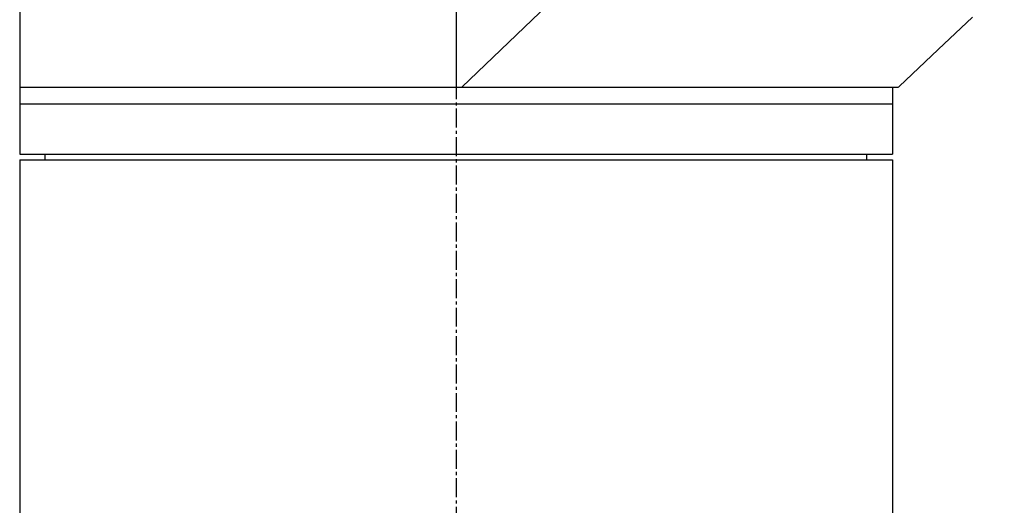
# Model space of a CAD drawing. Header units: millimetres. Extents: x 0 to 4378, y 0 to 2376.
# Tile 250 of 256: x 203 to 291, y 1673 to 1716. Entities that reach past the tile are written whole.
import ezdxf

# ---------------------------------------------------------------- set-up
doc = ezdxf.new("R2010")
doc.units = ezdxf.units.MM
doc.header["$LTSCALE"] = 0.2
doc.linetypes.add('CENTER2', pattern=[1.125, 0.75, -0.125, 0.125, -0.125])
doc.layers.add('02_Center Line', color=1, linetype='CENTER2')

# ---------------------------------------------------------------- blocks, each defined once
blk = doc.blocks.new('A$C078f5041')
for p, q in [((-49.001, 1256.5), (-0.521, 1210)), ((0, 1255.955), (0, 1210)), ((-43.1, 1213.364), (-46.149, 1216.236)), ((39, 1216.956), (39, 1204)), ((-43.1, 1213.367), (-43.1, 1213.364)), ((-43.1, 1213.367), (-39.6, 1210.068)), ((39, 1210), (-39.527, 1210)), ((-39, 1210), (-39, 1204)), ((39, 1208.5), (-39, 1208.5)), ((39, 1204), (-39, 1204)), ((-36.713, 1203.5), (-36.721, 1204)), ((36.713, 1203.5), (36.721, 1204)), ((39, 1203.5), (-39, 1203.5)), ((-39, 1203.5), (-39, 844.081)), ((39, 1203.5), (39, 844.081))]:
    blk.add_line(p, q)
for major_axis, ratio, start_param, end_param in [((0.685, -0.645), 0.008693, 1.464682, 1.570872), ((-0.685, 0.645), 0.008695, 4.606273, 4.712465)]:
    blk.add_ellipse((-39.606, 1210.062), major_axis=major_axis, ratio=ratio, start_param=start_param, end_param=end_param)
at = {"layer": '02_Center Line', "ltscale": 11.288275}
blk.add_line((0, 1340.15), (0, 643.962), dxfattribs=at)

msp = doc.modelspace()

# ---------------------------------------------------------------- block references
at = {"xscale": -1}
msp.add_blockref('A$C078f5041', (241.743, 499.915), dxfattribs=at)

doc.saveas('drawing.dxf')
